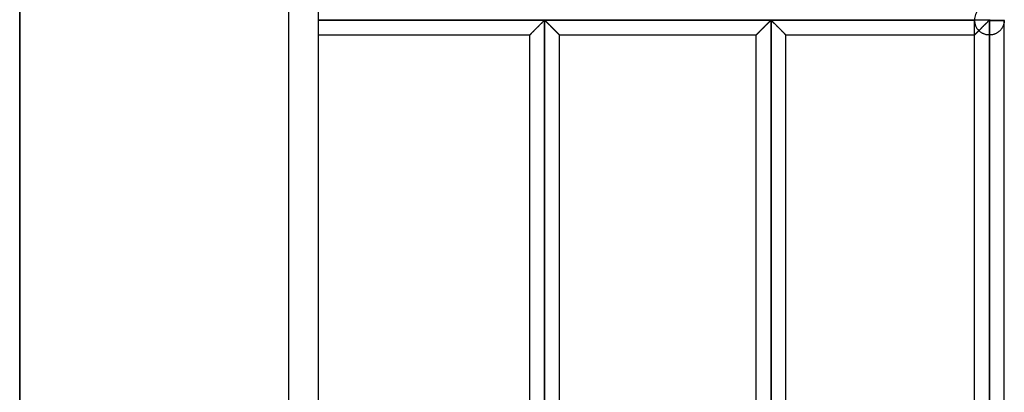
# Model space of a CAD drawing. Header units: millimetres. Extents: x -338 to 315, y -572 to 572.
# Tile 13 of 17: x 150 to 315, y 213 to 276. Entities that reach past the tile are written whole.
import ezdxf

# ---------------------------------------------------------------- set-up
doc = ezdxf.new("R2010")
doc.units = ezdxf.units.MM
doc.layers.add('MAIN-1', color=7, linetype='Continuous')
doc.layers.add('MAIN-2', color=7, linetype='Continuous')

msp = doc.modelspace()

# ---------------------------------------------------------------- linework, layer by layer
at = {"layer": 'MAIN-1'}
for p, q in [((200, 572.5), (200, -572.5)), ((312.5, 275.62), (200, 275.62)), ((312.5, 275.7), (312.5, 275.62)), ((312.5, 275.62), (315, 275.62)), ((312.5, 275.62), (312.5, 275.55)), ((236.21, 273.89), (236.3, 273.98)), ((236.3, 273.98), (236.39, 274.07)), ((236.39, 274.07), (236.49, 274.16)), ((236.49, 274.16), (236.59, 274.26)), ((236.59, 274.26), (236.68, 274.36)), ((236.68, 274.36), (236.78, 274.46)), ((236.78, 274.46), (236.88, 274.55)), ((236.88, 274.55), (236.98, 274.65)), ((236.98, 274.65), (237.08, 274.75)), ((237.08, 274.75), (237.17, 274.84)), ((237.17, 274.84), (237.27, 274.94)), ((237.27, 274.94), (237.36, 275.03)), ((237.36, 275.03), (237.45, 275.12)), ((237.45, 275.12), (237.54, 275.2)), ((237.54, 275.2), (237.62, 275.29)), ((237.62, 275.29), (237.7, 275.37)), ((237.7, 275.37), (237.78, 275.44)), ((237.78, 275.44), (237.85, 275.51)), ((237.85, 275.51), (237.95, 275.55)), ((237.95, 275.55), (238.05, 275.51)), ((237.95, 91.95), (237.95, 275.55)), ((238.05, 275.51), (238.12, 275.44)), ((238.12, 275.44), (238.2, 275.37)), ((238.2, 275.37), (238.28, 275.29)), ((238.28, 275.29), (238.36, 275.2)), ((238.36, 275.2), (238.45, 275.12)), ((238.45, 275.12), (238.54, 275.03)), ((238.54, 275.03), (238.63, 274.94)), ((238.63, 274.94), (238.73, 274.84)), ((238.73, 274.84), (238.82, 274.75)), ((238.82, 274.75), (238.92, 274.65)), ((238.92, 274.65), (239.02, 274.55)), ((239.02, 274.55), (239.12, 274.46)), ((239.12, 274.46), (239.22, 274.36)), ((239.22, 274.36), (239.31, 274.26)), ((239.31, 274.26), (239.41, 274.16)), ((239.41, 274.16), (239.51, 274.07)), ((239.51, 274.07), (239.6, 273.98)), ((239.6, 273.98), (239.69, 273.89)), ((274.16, 273.89), (274.25, 273.98)), ((274.25, 273.98), (274.34, 274.07)), ((274.34, 274.07), (274.44, 274.16)), ((274.44, 274.16), (274.54, 274.26)), ((274.54, 274.26), (274.63, 274.36)), ((274.63, 274.36), (274.73, 274.46)), ((274.73, 274.46), (274.83, 274.55)), ((274.83, 274.55), (274.93, 274.65)), ((274.93, 274.65), (275.03, 274.75)), ((275.03, 274.75), (275.12, 274.84)), ((275.12, 274.84), (275.22, 274.94)), ((275.22, 274.94), (275.31, 275.03)), ((275.31, 275.03), (275.4, 275.12)), ((275.4, 275.12), (275.49, 275.2)), ((275.49, 275.2), (275.57, 275.29)), ((275.57, 275.29), (275.65, 275.37)), ((275.65, 275.37), (275.73, 275.44)), ((275.73, 275.44), (275.8, 275.51)), ((275.8, 275.51), (275.9, 275.55)), ((275.9, 275.55), (276, 275.51)), ((275.9, 91.95), (275.9, 275.55)), ((276, 275.51), (276.07, 275.44)), ((276.07, 275.44), (276.15, 275.37)), ((276.15, 275.37), (276.23, 275.29)), ((276.23, 275.29), (276.31, 275.2)), ((276.31, 275.2), (276.4, 275.12)), ((276.4, 275.12), (276.49, 275.03)), ((276.49, 275.03), (276.58, 274.94)), ((276.58, 274.94), (276.68, 274.84)), ((276.68, 274.84), (276.77, 274.75)), ((276.77, 274.75), (276.87, 274.65)), ((276.87, 274.65), (276.97, 274.55)), ((276.97, 274.55), (277.07, 274.46)), ((277.07, 274.46), (277.17, 274.36)), ((277.17, 274.36), (277.26, 274.26)), ((277.26, 274.26), (277.36, 274.16)), ((277.36, 274.16), (277.46, 274.07)), ((277.46, 274.07), (277.55, 273.98)), ((277.55, 273.98), (277.64, 273.89)), ((310.79, 273.91), (310.89, 274.01)), ((310.89, 274.01), (310.99, 274.12)), ((310.99, 274.12), (311.1, 274.22)), ((311.1, 274.22), (311.2, 274.33)), ((311.2, 274.33), (311.31, 274.44)), ((311.31, 274.44), (311.42, 274.54)), ((311.42, 274.54), (311.53, 274.65)), ((311.53, 274.65), (311.63, 274.76)), ((311.63, 274.76), (311.74, 274.86)), ((311.74, 274.86), (311.84, 274.96)), ((311.84, 274.96), (311.94, 275.06)), ((311.94, 275.06), (312.04, 275.16)), ((312.04, 275.16), (312.14, 275.25)), ((312.14, 275.25), (312.23, 275.34)), ((312.23, 275.34), (312.31, 275.42)), ((312.31, 275.42), (312.4, 275.5)), ((312.4, 275.5), (312.5, 275.55)), ((312.5, 275.55), (315, 275.55)), ((312.5, 275.55), (312.5, 91.95)), ((315, 91.95), (315, 275.55)), ((235.45, 273.12), (200, 273.12)), ((235.45, 273.12), (235.46, 273.13)), ((235.45, 94.37), (235.45, 273.12)), ((235.46, 273.13), (235.47, 273.14)), ((235.47, 273.14), (235.49, 273.17)), ((235.49, 273.17), (235.52, 273.2)), ((235.52, 273.2), (235.56, 273.24)), ((235.56, 273.24), (235.61, 273.29)), ((235.61, 273.29), (235.67, 273.34)), ((235.67, 273.34), (235.73, 273.41)), ((235.73, 273.41), (235.8, 273.48)), ((235.8, 273.48), (235.88, 273.55)), ((235.88, 273.55), (235.96, 273.63)), ((235.96, 273.63), (236.04, 273.71)), ((236.04, 273.71), (236.12, 273.8)), ((236.12, 273.8), (236.21, 273.89)), ((239.69, 273.89), (239.78, 273.8)), ((239.78, 273.8), (239.86, 273.71)), ((239.86, 273.71), (239.94, 273.63)), ((239.94, 273.63), (240.02, 273.55)), ((240.02, 273.55), (240.1, 273.48)), ((240.1, 273.48), (240.17, 273.41)), ((240.17, 273.41), (240.23, 273.34)), ((240.23, 273.34), (240.29, 273.29)), ((240.29, 273.29), (240.34, 273.24)), ((240.34, 273.24), (240.38, 273.2)), ((240.38, 273.2), (240.41, 273.17)), ((240.41, 273.17), (240.43, 273.14)), ((240.43, 273.14), (240.44, 273.13)), ((240.44, 273.13), (240.45, 273.12)), ((240.45, 94.37), (240.45, 273.12)), ((273.4, 273.12), (240.45, 273.12)), ((273.4, 273.12), (273.41, 273.13)), ((273.4, 94.37), (273.4, 273.12)), ((273.41, 273.13), (273.42, 273.14)), ((273.42, 273.14), (273.44, 273.17)), ((273.44, 273.17), (273.47, 273.2)), ((273.47, 273.2), (273.51, 273.24)), ((273.51, 273.24), (273.56, 273.29)), ((273.56, 273.29), (273.62, 273.34)), ((273.62, 273.34), (273.68, 273.41)), ((273.68, 273.41), (273.75, 273.48)), ((273.75, 273.48), (273.83, 273.55)), ((273.83, 273.55), (273.91, 273.63)), ((273.91, 273.63), (273.99, 273.71)), ((273.99, 273.71), (274.07, 273.8)), ((274.07, 273.8), (274.16, 273.89)), ((277.64, 273.89), (277.73, 273.8)), ((277.73, 273.8), (277.81, 273.71)), ((277.81, 273.71), (277.89, 273.63)), ((277.89, 273.63), (277.97, 273.55)), ((277.97, 273.55), (278.05, 273.48)), ((278.05, 273.48), (278.12, 273.41)), ((278.12, 273.41), (278.18, 273.34)), ((278.18, 273.34), (278.24, 273.29)), ((278.24, 273.29), (278.29, 273.24)), ((278.29, 273.24), (278.33, 273.2)), ((278.33, 273.2), (278.36, 273.17)), ((278.36, 273.17), (278.38, 273.14)), ((278.38, 273.14), (278.39, 273.13)), ((278.39, 273.13), (278.4, 273.12)), ((278.4, 94.37), (278.4, 273.12)), ((310, 273.12), (278.4, 273.12)), ((310, 273.12), (310.01, 273.13)), ((310, 94.37), (310, 273.12)), ((310.01, 273.13), (310.02, 273.15)), ((310.02, 273.15), (310.05, 273.17)), ((310.05, 273.17), (310.09, 273.21)), ((310.09, 273.21), (310.14, 273.26)), ((310.14, 273.26), (310.2, 273.32)), ((310.2, 273.32), (310.26, 273.39)), ((310.26, 273.39), (310.34, 273.46)), ((310.34, 273.46), (310.42, 273.54)), ((310.42, 273.54), (310.51, 273.63)), ((310.51, 273.63), (310.6, 273.72)), ((310.6, 273.72), (310.69, 273.82)), ((310.69, 273.82), (310.79, 273.91))]:
    msp.add_line(p, q, dxfattribs=at)
for start, end in [(0, 1.6206), (358.3794, 0)]:
    msp.add_arc((312.5, 275.62), 2.5, start, end, dxfattribs=at)
at = {"layer": 'MAIN-2'}
for p, q in [((195, 567.5), (195, -567.5)), ((149.97, 206.6), (149.97, 491.67)), ((199.99, 445.78), (199.99, -108.92)), ((149.97, 426.67), (149.97, -70)), ((200, 275.62), (310, 275.62)), ((312.5, 275.62), (200, 275.62)), ((200, 275.62), (310, 275.62)), ((310, 275.62), (310, 275.62)), ((312.5, 275.62), (312.5, 275.7)), ((312.5, 275.62), (315, 275.62)), ((312.5, 275.55), (312.5, 275.62)), ((315, 275.62), (315, 275.62)), ((236.3, 273.98), (236.21, 273.89)), ((236.33, 274), (236.24, 273.91)), ((236.24, 273.91), (236.33, 274)), ((236.39, 274.07), (236.3, 273.98)), ((236.42, 274.09), (236.33, 274)), ((236.33, 274), (236.42, 274.09)), ((236.49, 274.16), (236.39, 274.07)), ((236.51, 274.19), (236.42, 274.09)), ((236.42, 274.09), (236.51, 274.19)), ((236.59, 274.26), (236.49, 274.16)), ((236.61, 274.28), (236.51, 274.19)), ((236.51, 274.19), (236.61, 274.28)), ((236.68, 274.36), (236.59, 274.26)), ((236.7, 274.38), (236.61, 274.28)), ((236.61, 274.28), (236.7, 274.38)), ((236.78, 274.46), (236.68, 274.36)), ((236.8, 274.47), (236.7, 274.38)), ((236.7, 274.38), (236.8, 274.47)), ((236.88, 274.55), (236.78, 274.46)), ((236.9, 274.57), (236.8, 274.47)), ((236.8, 274.47), (236.9, 274.57)), ((236.98, 274.65), (236.88, 274.55)), ((236.99, 274.67), (236.9, 274.57)), ((236.9, 274.57), (236.99, 274.67)), ((237.08, 274.75), (236.98, 274.65)), ((237.09, 274.76), (236.99, 274.67)), ((236.99, 274.67), (237.09, 274.76)), ((237.17, 274.84), (237.08, 274.75)), ((237.18, 274.86), (237.09, 274.76)), ((237.09, 274.76), (237.18, 274.86)), ((237.27, 274.94), (237.17, 274.84)), ((237.28, 274.95), (237.18, 274.86)), ((237.18, 274.86), (237.28, 274.95)), ((237.36, 275.03), (237.27, 274.94)), ((237.37, 275.04), (237.28, 274.95)), ((237.28, 274.95), (237.37, 275.04)), ((237.45, 275.12), (237.36, 275.03)), ((237.46, 275.13), (237.37, 275.04)), ((237.37, 275.04), (237.46, 275.13)), ((237.54, 275.2), (237.45, 275.12)), ((237.54, 275.21), (237.46, 275.13)), ((237.46, 275.13), (237.54, 275.21)), ((237.62, 275.29), (237.54, 275.21)), ((237.54, 275.21), (237.62, 275.29)), ((237.62, 275.29), (237.54, 275.2)), ((237.7, 275.37), (237.62, 275.29)), ((237.62, 275.29), (237.7, 275.37)), ((237.7, 275.37), (237.62, 275.29)), ((237.78, 275.44), (237.7, 275.37)), ((237.7, 275.37), (237.78, 275.44)), ((237.78, 275.44), (237.7, 275.37)), ((237.85, 275.51), (237.78, 275.44)), ((237.78, 275.44), (237.85, 275.51)), ((237.85, 275.51), (237.78, 275.44)), ((237.95, 275.55), (237.85, 275.51)), ((237.85, 275.51), (237.95, 275.55)), ((237.95, 275.55), (237.85, 275.51)), ((237.95, 275.55), (238.05, 275.51)), ((238.05, 275.51), (237.95, 275.55)), ((237.95, 91.95), (237.95, 275.55)), ((237.95, 275.55), (237.95, 91.95)), ((237.95, 275.55), (237.95, 91.95)), ((238.05, 275.51), (237.95, 275.55)), ((238.05, 275.51), (238.12, 275.44)), ((238.12, 275.44), (238.05, 275.51)), ((238.12, 275.44), (238.05, 275.51)), ((238.12, 275.44), (238.2, 275.37)), ((238.2, 275.37), (238.12, 275.44)), ((238.2, 275.37), (238.12, 275.44)), ((238.2, 275.37), (238.28, 275.29)), ((238.28, 275.29), (238.2, 275.37)), ((238.28, 275.29), (238.2, 275.37)), ((238.28, 275.29), (238.36, 275.21)), ((238.36, 275.21), (238.28, 275.29)), ((238.36, 275.2), (238.28, 275.29)), ((238.36, 275.21), (238.44, 275.13)), ((238.44, 275.13), (238.36, 275.21)), ((238.45, 275.12), (238.36, 275.2)), ((238.44, 275.13), (238.53, 275.04)), ((238.53, 275.04), (238.44, 275.13)), ((238.54, 275.03), (238.45, 275.12)), ((238.53, 275.04), (238.62, 274.95)), ((238.62, 274.95), (238.53, 275.04)), ((238.63, 274.94), (238.54, 275.03)), ((238.62, 274.95), (238.72, 274.86)), ((238.72, 274.86), (238.62, 274.95)), ((238.73, 274.84), (238.63, 274.94)), ((238.72, 274.86), (238.81, 274.76)), ((238.81, 274.76), (238.72, 274.86)), ((238.82, 274.75), (238.73, 274.84)), ((238.81, 274.76), (238.91, 274.67)), ((238.91, 274.67), (238.81, 274.76)), ((238.92, 274.65), (238.82, 274.75)), ((238.91, 274.67), (239, 274.57)), ((239, 274.57), (238.91, 274.67)), ((239.02, 274.55), (238.92, 274.65)), ((239, 274.57), (239.1, 274.47)), ((239.1, 274.47), (239, 274.57)), ((239.12, 274.46), (239.02, 274.55)), ((239.1, 274.47), (239.2, 274.38)), ((239.2, 274.38), (239.1, 274.47)), ((239.22, 274.36), (239.12, 274.46)), ((239.2, 274.38), (239.29, 274.28)), ((239.29, 274.28), (239.2, 274.38)), ((239.31, 274.26), (239.22, 274.36)), ((239.29, 274.28), (239.39, 274.19)), ((239.39, 274.19), (239.29, 274.28)), ((239.41, 274.16), (239.31, 274.26)), ((239.39, 274.19), (239.48, 274.09)), ((239.48, 274.09), (239.39, 274.19)), ((239.51, 274.07), (239.41, 274.16)), ((239.48, 274.09), (239.57, 274)), ((239.57, 274), (239.48, 274.09)), ((239.6, 273.98), (239.51, 274.07)), ((239.57, 274), (239.66, 273.91)), ((239.66, 273.91), (239.57, 274)), ((239.69, 273.89), (239.6, 273.98)), ((274.25, 273.98), (274.16, 273.89)), ((274.28, 274), (274.19, 273.91)), ((274.19, 273.91), (274.28, 274)), ((274.34, 274.07), (274.25, 273.98)), ((274.37, 274.09), (274.28, 274)), ((274.28, 274), (274.37, 274.09)), ((274.44, 274.16), (274.34, 274.07)), ((274.46, 274.19), (274.37, 274.09)), ((274.37, 274.09), (274.46, 274.19)), ((274.54, 274.26), (274.44, 274.16)), ((274.56, 274.28), (274.46, 274.19)), ((274.46, 274.19), (274.56, 274.28)), ((274.63, 274.36), (274.54, 274.26)), ((274.65, 274.38), (274.56, 274.28)), ((274.56, 274.28), (274.65, 274.38)), ((274.73, 274.46), (274.63, 274.36)), ((274.75, 274.47), (274.65, 274.38)), ((274.65, 274.38), (274.75, 274.47)), ((274.83, 274.55), (274.73, 274.46)), ((274.85, 274.57), (274.75, 274.47)), ((274.75, 274.47), (274.85, 274.57)), ((274.93, 274.65), (274.83, 274.55)), ((274.94, 274.67), (274.85, 274.57)), ((274.85, 274.57), (274.94, 274.67)), ((275.03, 274.75), (274.93, 274.65)), ((275.04, 274.76), (274.94, 274.67)), ((274.94, 274.67), (275.04, 274.76)), ((275.12, 274.84), (275.03, 274.75)), ((275.13, 274.86), (275.04, 274.76)), ((275.04, 274.76), (275.13, 274.86)), ((275.22, 274.94), (275.12, 274.84)), ((275.23, 274.95), (275.13, 274.86)), ((275.13, 274.86), (275.23, 274.95)), ((275.31, 275.03), (275.22, 274.94)), ((275.32, 275.04), (275.23, 274.95)), ((275.23, 274.95), (275.32, 275.04)), ((275.4, 275.12), (275.31, 275.03)), ((275.41, 275.13), (275.32, 275.04)), ((275.32, 275.04), (275.41, 275.13)), ((275.49, 275.2), (275.4, 275.12)), ((275.49, 275.21), (275.41, 275.13)), ((275.41, 275.13), (275.49, 275.21)), ((275.57, 275.29), (275.49, 275.21)), ((275.49, 275.21), (275.57, 275.29)), ((275.57, 275.29), (275.49, 275.2)), ((275.65, 275.37), (275.57, 275.29)), ((275.57, 275.29), (275.65, 275.37)), ((275.65, 275.37), (275.57, 275.29)), ((275.73, 275.44), (275.65, 275.37)), ((275.65, 275.37), (275.73, 275.44)), ((275.73, 275.44), (275.65, 275.37)), ((275.8, 275.51), (275.73, 275.44)), ((275.73, 275.44), (275.8, 275.51)), ((275.8, 275.51), (275.73, 275.44)), ((275.9, 275.55), (275.8, 275.51)), ((275.8, 275.51), (275.9, 275.55)), ((275.9, 275.55), (275.8, 275.51)), ((275.9, 275.55), (276, 275.51)), ((276, 275.51), (275.9, 275.55)), ((275.9, 91.95), (275.9, 275.55)), ((275.9, 275.55), (275.9, 91.95)), ((275.9, 275.55), (275.9, 91.95)), ((276, 275.51), (275.9, 275.55)), ((276, 275.51), (276.07, 275.44)), ((276.07, 275.44), (276, 275.51)), ((276.07, 275.44), (276, 275.51)), ((276.07, 275.44), (276.15, 275.37)), ((276.15, 275.37), (276.07, 275.44)), ((276.15, 275.37), (276.07, 275.44)), ((276.15, 275.37), (276.23, 275.29)), ((276.23, 275.29), (276.15, 275.37)), ((276.23, 275.29), (276.15, 275.37)), ((276.23, 275.29), (276.31, 275.21)), ((276.31, 275.21), (276.23, 275.29)), ((276.31, 275.2), (276.23, 275.29)), ((276.31, 275.21), (276.39, 275.13)), ((276.39, 275.13), (276.31, 275.21)), ((276.4, 275.12), (276.31, 275.2)), ((276.39, 275.13), (276.48, 275.04)), ((276.48, 275.04), (276.39, 275.13)), ((276.49, 275.03), (276.4, 275.12)), ((276.48, 275.04), (276.57, 274.95)), ((276.57, 274.95), (276.48, 275.04)), ((276.58, 274.94), (276.49, 275.03)), ((276.57, 274.95), (276.67, 274.86)), ((276.67, 274.86), (276.57, 274.95)), ((276.68, 274.84), (276.58, 274.94)), ((276.67, 274.86), (276.76, 274.76)), ((276.76, 274.76), (276.67, 274.86)), ((276.77, 274.75), (276.68, 274.84)), ((276.76, 274.76), (276.86, 274.67)), ((276.86, 274.67), (276.76, 274.76)), ((276.87, 274.65), (276.77, 274.75)), ((276.86, 274.67), (276.95, 274.57)), ((276.95, 274.57), (276.86, 274.67)), ((276.97, 274.55), (276.87, 274.65)), ((276.95, 274.57), (277.05, 274.47)), ((277.05, 274.47), (276.95, 274.57)), ((277.07, 274.46), (276.97, 274.55)), ((277.05, 274.47), (277.15, 274.38)), ((277.15, 274.38), (277.05, 274.47)), ((277.17, 274.36), (277.07, 274.46)), ((277.15, 274.38), (277.24, 274.28)), ((277.24, 274.28), (277.15, 274.38)), ((277.26, 274.26), (277.17, 274.36)), ((277.24, 274.28), (277.34, 274.19)), ((277.34, 274.19), (277.24, 274.28)), ((277.36, 274.16), (277.26, 274.26)), ((277.34, 274.19), (277.43, 274.09)), ((277.43, 274.09), (277.34, 274.19)), ((277.46, 274.07), (277.36, 274.16)), ((277.43, 274.09), (277.52, 274)), ((277.52, 274), (277.43, 274.09)), ((277.55, 273.98), (277.46, 274.07)), ((277.52, 274), (277.61, 273.91)), ((277.61, 273.91), (277.52, 274)), ((277.64, 273.89), (277.55, 273.98)), ((310, 273.12), (310, 275.55)), ((310.87, 274), (310.81, 273.93)), ((310.94, 274.06), (310.87, 274)), ((311.01, 274.13), (310.94, 274.06)), ((311.08, 274.21), (311.01, 274.13)), ((311.15, 274.28), (311.08, 274.21)), ((311.23, 274.35), (311.15, 274.28)), ((311.3, 274.42), (311.23, 274.35)), ((311.37, 274.5), (311.3, 274.42)), ((311.45, 274.57), (311.37, 274.5)), ((311.52, 274.64), (311.45, 274.57)), ((311.59, 274.71), (311.52, 274.64)), ((311.66, 274.78), (311.59, 274.71)), ((311.73, 274.85), (311.66, 274.78)), ((311.8, 274.92), (311.73, 274.85)), ((311.87, 274.99), (311.8, 274.92)), ((311.94, 275.06), (311.87, 274.99)), ((312, 275.12), (311.94, 275.06)), ((312.07, 275.19), (312, 275.12)), ((312.13, 275.25), (312.07, 275.19)), ((312.19, 275.31), (312.13, 275.25)), ((312.25, 275.37), (312.19, 275.31)), ((312.31, 275.42), (312.25, 275.37)), ((312.37, 275.47), (312.31, 275.42)), ((312.42, 275.52), (312.37, 275.47)), ((312.5, 275.55), (312.42, 275.52)), ((312.5, 91.95), (312.5, 275.55)), ((315, 275.55), (312.5, 275.55)), ((314.36, 273.95), (314.3, 273.89)), ((314.41, 274.02), (314.36, 273.95)), ((314.47, 274.08), (314.41, 274.02)), ((314.52, 274.15), (314.47, 274.08)), ((314.57, 274.22), (314.52, 274.15)), ((314.61, 274.28), (314.57, 274.22)), ((314.65, 274.35), (314.61, 274.28)), ((314.69, 274.42), (314.65, 274.35)), ((314.73, 274.49), (314.69, 274.42)), ((314.76, 274.56), (314.73, 274.49)), ((314.79, 274.63), (314.76, 274.56)), ((314.82, 274.7), (314.79, 274.63)), ((314.85, 274.76), (314.82, 274.7)), ((314.87, 274.83), (314.85, 274.76)), ((314.89, 274.9), (314.87, 274.83)), ((314.91, 274.96), (314.89, 274.9)), ((314.93, 275.03), (314.91, 274.96)), ((314.94, 275.09), (314.93, 275.03)), ((314.95, 275.15), (314.94, 275.09)), ((314.97, 275.21), (314.95, 275.15)), ((314.98, 275.33), (314.97, 275.27)), ((314.97, 275.27), (314.97, 275.21)), ((314.99, 275.38), (314.98, 275.33)), ((315, 275.48), (314.99, 275.43)), ((314.99, 275.43), (314.99, 275.38)), ((315, 275.55), (315, 275.52)), ((315, 275.52), (315, 275.48)), ((235.46, 273.14), (235.45, 273.13)), ((235.45, 273.13), (235.46, 273.14)), ((235.45, 273.13), (235.45, 273.13)), ((235.46, 273.13), (235.45, 273.12)), ((235.48, 273.15), (235.46, 273.14)), ((235.46, 273.14), (235.48, 273.15)), ((235.47, 273.14), (235.46, 273.13)), ((235.49, 273.17), (235.47, 273.14)), ((235.51, 273.18), (235.48, 273.15)), ((235.48, 273.15), (235.51, 273.18)), ((235.52, 273.2), (235.49, 273.17)), ((235.54, 273.21), (235.51, 273.18)), ((235.51, 273.18), (235.54, 273.21)), ((235.56, 273.24), (235.52, 273.2)), ((235.58, 273.26), (235.54, 273.21)), ((235.54, 273.21), (235.58, 273.26)), ((235.61, 273.29), (235.56, 273.24)), ((235.64, 273.31), (235.58, 273.26)), ((235.58, 273.26), (235.64, 273.31)), ((235.67, 273.34), (235.61, 273.29)), ((235.69, 273.37), (235.64, 273.31)), ((235.64, 273.31), (235.69, 273.37)), ((235.73, 273.41), (235.67, 273.34)), ((235.76, 273.43), (235.69, 273.37)), ((235.69, 273.37), (235.76, 273.43)), ((235.8, 273.48), (235.73, 273.41)), ((235.83, 273.5), (235.76, 273.43)), ((235.76, 273.43), (235.83, 273.5)), ((235.88, 273.55), (235.8, 273.48)), ((235.9, 273.58), (235.83, 273.5)), ((235.83, 273.5), (235.9, 273.58)), ((235.96, 273.63), (235.88, 273.55)), ((235.98, 273.66), (235.9, 273.58)), ((235.9, 273.58), (235.98, 273.66)), ((236.04, 273.71), (235.96, 273.63)), ((236.07, 273.74), (235.98, 273.66)), ((235.98, 273.66), (236.07, 273.74)), ((236.12, 273.8), (236.04, 273.71)), ((236.15, 273.82), (236.07, 273.74)), ((236.07, 273.74), (236.15, 273.82)), ((236.21, 273.89), (236.12, 273.8)), ((236.24, 273.91), (236.15, 273.82)), ((236.15, 273.82), (236.24, 273.91)), ((239.66, 273.91), (239.75, 273.82)), ((239.75, 273.82), (239.66, 273.91)), ((239.78, 273.8), (239.69, 273.89)), ((239.75, 273.82), (239.83, 273.74)), ((239.83, 273.74), (239.75, 273.82)), ((239.86, 273.71), (239.78, 273.8)), ((239.83, 273.74), (239.92, 273.66)), ((239.92, 273.66), (239.83, 273.74)), ((239.94, 273.63), (239.86, 273.71)), ((239.92, 273.66), (240, 273.58)), ((240, 273.58), (239.92, 273.66)), ((240.02, 273.55), (239.94, 273.63)), ((240, 273.58), (240.07, 273.5)), ((240.07, 273.5), (240, 273.58)), ((240.1, 273.48), (240.02, 273.55)), ((240.07, 273.5), (240.14, 273.43)), ((240.14, 273.43), (240.07, 273.5)), ((240.17, 273.41), (240.1, 273.48)), ((240.14, 273.43), (240.21, 273.37)), ((240.21, 273.37), (240.14, 273.43)), ((240.23, 273.34), (240.17, 273.41)), ((240.21, 273.37), (240.26, 273.31)), ((240.26, 273.31), (240.21, 273.37)), ((240.29, 273.29), (240.23, 273.34)), ((240.26, 273.31), (240.32, 273.26)), ((240.32, 273.26), (240.26, 273.31)), ((240.34, 273.24), (240.29, 273.29)), ((240.32, 273.26), (240.36, 273.21)), ((240.36, 273.21), (240.32, 273.26)), ((240.38, 273.2), (240.34, 273.24)), ((240.36, 273.21), (240.39, 273.18)), ((240.39, 273.18), (240.36, 273.21)), ((240.41, 273.17), (240.38, 273.2)), ((240.39, 273.18), (240.42, 273.15)), ((240.42, 273.15), (240.39, 273.18)), ((240.43, 273.14), (240.41, 273.17)), ((240.42, 273.15), (240.44, 273.14)), ((240.44, 273.14), (240.42, 273.15)), ((240.44, 273.13), (240.43, 273.14)), ((240.44, 273.14), (240.45, 273.13)), ((240.45, 273.13), (240.44, 273.14)), ((240.45, 273.12), (240.44, 273.13)), ((240.45, 273.13), (240.45, 273.13)), ((273.41, 273.14), (273.4, 273.13)), ((273.4, 273.13), (273.41, 273.14)), ((273.4, 273.13), (273.4, 273.13)), ((273.41, 273.13), (273.4, 273.12)), ((273.43, 273.15), (273.41, 273.14)), ((273.41, 273.14), (273.43, 273.15)), ((273.42, 273.14), (273.41, 273.13)), ((273.44, 273.17), (273.42, 273.14)), ((273.46, 273.18), (273.43, 273.15)), ((273.43, 273.15), (273.46, 273.18)), ((273.47, 273.2), (273.44, 273.17)), ((273.49, 273.21), (273.46, 273.18)), ((273.46, 273.18), (273.49, 273.21)), ((273.51, 273.24), (273.47, 273.2)), ((273.53, 273.26), (273.49, 273.21)), ((273.49, 273.21), (273.53, 273.26)), ((273.56, 273.29), (273.51, 273.24)), ((273.59, 273.31), (273.53, 273.26)), ((273.53, 273.26), (273.59, 273.31)), ((273.62, 273.34), (273.56, 273.29)), ((273.64, 273.37), (273.59, 273.31)), ((273.59, 273.31), (273.64, 273.37)), ((273.68, 273.41), (273.62, 273.34)), ((273.71, 273.43), (273.64, 273.37)), ((273.64, 273.37), (273.71, 273.43)), ((273.75, 273.48), (273.68, 273.41)), ((273.78, 273.5), (273.71, 273.43)), ((273.71, 273.43), (273.78, 273.5)), ((273.83, 273.55), (273.75, 273.48)), ((273.85, 273.58), (273.78, 273.5)), ((273.78, 273.5), (273.85, 273.58)), ((273.91, 273.63), (273.83, 273.55)), ((273.93, 273.66), (273.85, 273.58)), ((273.85, 273.58), (273.93, 273.66)), ((273.99, 273.71), (273.91, 273.63)), ((274.02, 273.74), (273.93, 273.66)), ((273.93, 273.66), (274.02, 273.74)), ((274.07, 273.8), (273.99, 273.71)), ((274.1, 273.82), (274.02, 273.74)), ((274.02, 273.74), (274.1, 273.82)), ((274.16, 273.89), (274.07, 273.8)), ((274.19, 273.91), (274.1, 273.82)), ((274.1, 273.82), (274.19, 273.91)), ((277.61, 273.91), (277.7, 273.82)), ((277.7, 273.82), (277.61, 273.91)), ((277.73, 273.8), (277.64, 273.89)), ((277.7, 273.82), (277.78, 273.74)), ((277.78, 273.74), (277.7, 273.82)), ((277.81, 273.71), (277.73, 273.8)), ((277.78, 273.74), (277.87, 273.66)), ((277.87, 273.66), (277.78, 273.74)), ((277.89, 273.63), (277.81, 273.71)), ((277.87, 273.66), (277.95, 273.58)), ((277.95, 273.58), (277.87, 273.66)), ((277.97, 273.55), (277.89, 273.63)), ((277.95, 273.58), (278.02, 273.5)), ((278.02, 273.5), (277.95, 273.58)), ((278.05, 273.48), (277.97, 273.55)), ((278.02, 273.5), (278.09, 273.43)), ((278.09, 273.43), (278.02, 273.5)), ((278.12, 273.41), (278.05, 273.48)), ((278.09, 273.43), (278.16, 273.37)), ((278.16, 273.37), (278.09, 273.43)), ((278.18, 273.34), (278.12, 273.41)), ((278.16, 273.37), (278.21, 273.31)), ((278.21, 273.31), (278.16, 273.37)), ((278.24, 273.29), (278.18, 273.34)), ((278.21, 273.31), (278.27, 273.26)), ((278.27, 273.26), (278.21, 273.31)), ((278.29, 273.24), (278.24, 273.29)), ((278.27, 273.26), (278.31, 273.21)), ((278.31, 273.21), (278.27, 273.26)), ((278.33, 273.2), (278.29, 273.24)), ((278.31, 273.21), (278.34, 273.18)), ((278.34, 273.18), (278.31, 273.21)), ((278.36, 273.17), (278.33, 273.2)), ((278.34, 273.18), (278.37, 273.15)), ((278.37, 273.15), (278.34, 273.18)), ((278.38, 273.14), (278.36, 273.17)), ((278.37, 273.15), (278.39, 273.14)), ((278.39, 273.14), (278.37, 273.15)), ((278.39, 273.13), (278.38, 273.14)), ((278.39, 273.14), (278.4, 273.13)), ((278.4, 273.13), (278.39, 273.14)), ((278.4, 273.12), (278.39, 273.13)), ((278.4, 273.13), (278.4, 273.13)), ((310.01, 273.13), (310, 273.13)), ((310, 273.13), (310, 273.13)), ((310, 273.13), (310.01, 273.13)), ((310.01, 273.13), (310, 273.12)), ((310.03, 273.15), (310.01, 273.13)), ((310.02, 273.14), (310.01, 273.13)), ((310.01, 273.13), (310.02, 273.14)), ((310.03, 273.16), (310.02, 273.14)), ((310.02, 273.14), (310.03, 273.16)), ((310.06, 273.19), (310.03, 273.15)), ((310.05, 273.18), (310.03, 273.16)), ((310.03, 273.16), (310.05, 273.17)), ((310.08, 273.2), (310.05, 273.18)), ((310.05, 273.17), (310.08, 273.2)), ((310.11, 273.24), (310.06, 273.19)), ((310.11, 273.23), (310.08, 273.2)), ((310.08, 273.2), (310.11, 273.23)), ((310.17, 273.3), (310.11, 273.24)), ((310.14, 273.27), (310.11, 273.23)), ((310.11, 273.23), (310.14, 273.26)), ((310.18, 273.31), (310.14, 273.27)), ((310.14, 273.26), (310.18, 273.3)), ((310.25, 273.37), (310.17, 273.3)), ((310.22, 273.35), (310.18, 273.31)), ((310.18, 273.3), (310.22, 273.34)), ((310.27, 273.39), (310.22, 273.35)), ((310.22, 273.34), (310.27, 273.39)), ((310.33, 273.45), (310.25, 273.37)), ((310.32, 273.44), (310.27, 273.39)), ((310.27, 273.39), (310.32, 273.44)), ((310.37, 273.5), (310.32, 273.44)), ((310.32, 273.44), (310.37, 273.49)), ((310.42, 273.55), (310.33, 273.45)), ((310.43, 273.55), (310.37, 273.5)), ((310.37, 273.49), (310.42, 273.55)), ((310.52, 273.64), (310.42, 273.55)), ((310.42, 273.55), (310.48, 273.61)), ((310.49, 273.61), (310.43, 273.55)), ((310.48, 273.61), (310.54, 273.67)), ((310.55, 273.67), (310.49, 273.61)), ((310.63, 273.75), (310.52, 273.64)), ((310.54, 273.67), (310.6, 273.73)), ((310.61, 273.73), (310.55, 273.67)), ((310.6, 273.73), (310.67, 273.79)), ((310.67, 273.8), (310.61, 273.73)), ((310.73, 273.86), (310.63, 273.75)), ((310.74, 273.86), (310.67, 273.8)), ((310.67, 273.79), (310.73, 273.86)), ((310.8, 273.79), (310.73, 273.86)), ((310.81, 273.93), (310.74, 273.86)), ((310.87, 273.73), (310.8, 273.79)), ((310.94, 273.67), (310.87, 273.73)), ((311.02, 273.61), (310.94, 273.67)), ((311.1, 273.56), (311.02, 273.61)), ((311.18, 273.5), (311.1, 273.56)), ((311.27, 273.45), (311.18, 273.5)), ((311.36, 273.4), (311.27, 273.45)), ((311.45, 273.36), (311.36, 273.4)), ((311.55, 273.31), (311.45, 273.36)), ((311.65, 273.27), (311.55, 273.31)), ((311.75, 273.24), (311.65, 273.27)), ((311.85, 273.21), (311.75, 273.24)), ((311.96, 273.18), (311.85, 273.21)), ((312.07, 273.16), (311.96, 273.18)), ((312.17, 273.15), (312.07, 273.16)), ((312.28, 273.13), (312.17, 273.15)), ((312.39, 273.13), (312.28, 273.13)), ((312.5, 273.12), (312.39, 273.13)), ((312.61, 273.13), (312.5, 273.12)), ((312.5, 273.12), (312.5, 94.37)), ((312.5, 273.12), (312.5, 94.37)), ((312.5, 94.37), (312.5, 273.12)), ((312.5, 273.12), (312.5, 94.37)), ((312.5, 94.37), (312.5, 273.12)), ((312.5, 273.12), (312.5, 94.37)), ((312.5, 94.37), (312.5, 273.12)), ((312.5, 273.12), (312.5, 94.37)), ((312.5, 94.37), (312.5, 273.12)), ((312.5, 273.12), (312.5, 94.37)), ((312.5, 94.37), (312.5, 273.12)), ((312.5, 273.12), (312.5, 94.37)), ((312.5, 94.37), (312.5, 273.12)), ((312.5, 273.12), (312.5, 94.37)), ((312.5, 94.37), (312.5, 273.12)), ((312.5, 273.12), (312.5, 94.37)), ((312.5, 94.37), (312.5, 273.12)), ((312.5, 273.12), (312.5, 94.37)), ((312.5, 94.37), (312.5, 273.12)), ((312.5, 273.12), (312.5, 94.37)), ((312.5, 94.37), (312.5, 273.12)), ((312.5, 273.12), (312.5, 94.37)), ((312.5, 94.37), (312.5, 273.12)), ((312.5, 273.12), (312.5, 94.37)), ((312.5, 94.37), (312.5, 273.12)), ((312.5, 273.12), (312.5, 94.37)), ((312.5, 94.37), (312.5, 273.12)), ((312.5, 273.12), (312.5, 94.37)), ((312.5, 94.37), (312.5, 273.12)), ((312.5, 273.12), (312.5, 94.37)), ((312.5, 94.37), (312.5, 273.12)), ((312.5, 273.12), (312.5, 94.37)), ((312.5, 94.37), (312.5, 273.12)), ((312.5, 273.12), (312.5, 94.37)), ((312.5, 94.37), (312.5, 273.12)), ((312.5, 273.12), (312.5, 94.37)), ((312.5, 94.37), (312.5, 273.12)), ((312.5, 273.12), (312.5, 94.37)), ((312.5, 94.37), (312.5, 273.12)), ((312.5, 273.12), (312.5, 94.37)), ((312.5, 94.37), (312.5, 273.12)), ((312.5, 273.12), (312.5, 94.37)), ((312.5, 94.37), (312.5, 273.12)), ((312.5, 273.12), (312.5, 94.37)), ((312.5, 94.37), (312.5, 273.12)), ((312.5, 273.12), (312.5, 94.37)), ((312.5, 94.37), (312.5, 273.12)), ((312.5, 94.37), (312.5, 273.12)), ((312.71, 273.13), (312.61, 273.13)), ((312.82, 273.15), (312.71, 273.13)), ((312.92, 273.16), (312.82, 273.15)), ((313.03, 273.18), (312.92, 273.16)), ((313.13, 273.21), (313.03, 273.18)), ((313.23, 273.23), (313.13, 273.21)), ((313.33, 273.27), (313.23, 273.23)), ((313.43, 273.3), (313.33, 273.27)), ((313.52, 273.34), (313.43, 273.3)), ((313.62, 273.39), (313.52, 273.34)), ((313.71, 273.44), (313.62, 273.39)), ((313.79, 273.49), (313.71, 273.44)), ((313.88, 273.54), (313.79, 273.49)), ((313.96, 273.59), (313.88, 273.54)), ((314.03, 273.65), (313.96, 273.59)), ((314.1, 273.71), (314.03, 273.65)), ((314.17, 273.77), (314.1, 273.71)), ((314.24, 273.83), (314.17, 273.77)), ((314.3, 273.89), (314.24, 273.83))]:
    msp.add_line(p, q, dxfattribs=at)
for start_param, end_param in [(-0.785798, 0), (0, 0.785798)]:
    msp.add_ellipse((312.5, 275.62), major_axis=(-2.5, 0), ratio=1, start_param=start_param, end_param=end_param, dxfattribs=at)

doc.saveas('drawing.dxf')
